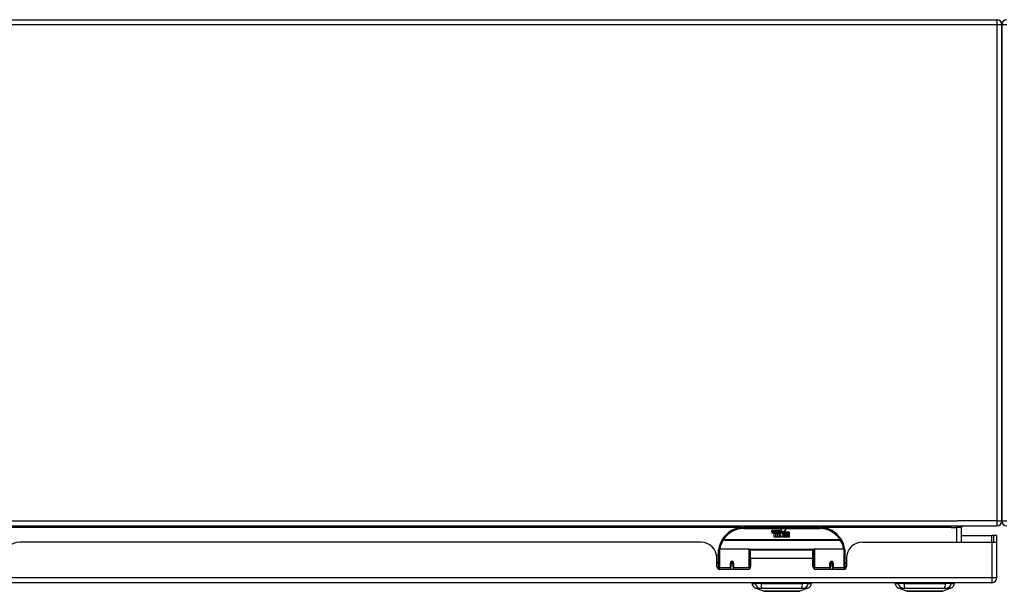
# Model space of a CAD drawing. Header units: inches. Extents: x 19 to 446, y 48 to 210.
# Tile 3 of 30: x 41 to 61, y 48 to 59. Entities that reach past the tile are written whole.
import ezdxf

# ---------------------------------------------------------------- set-up
doc = ezdxf.new("R2010")
doc.units = ezdxf.units.IN
doc.header["$MEASUREMENT"] = 0
doc.layers.add('Visible Edges(ANSI)', color=7, linetype='Continuous', lineweight=25)
doc.layers.add('Visible Tangent Edges(ANSI)', color=7, linetype='Continuous', lineweight=25)

msp = doc.modelspace()

# ---------------------------------------------------------------- linework, layer by layer
at = {"layer": 'Visible Edges(ANSI)'}
for p, q in [((19.899, 58.898), (60.425, 58.898)), ((60.524, 58.799), (60.524, 48.997)), ((60.524, 48.997), (60.524, 58.799)), ((18.623, 48.898), (60.425, 48.898)), ((56.925, 48.868), (55.425, 48.868)), ((59.726, 48.578), (59.726, 48.867)), ((55.98, 48.779), (55.987, 48.813)), ((55.987, 48.813), (56, 48.813)), ((56, 48.813), (55.994, 48.779)), ((56.016, 48.791), (56.02, 48.813)), ((56.02, 48.813), (56.034, 48.813)), ((56.025, 48.675), (56.025, 48.754)), ((56.055, 48.675), (56.025, 48.675)), ((56.034, 48.813), (56.027, 48.779)), ((56.043, 48.762), (56.043, 48.756)), ((56.043, 48.756), (56.055, 48.756)), ((56.047, 48.768), (56.044, 48.768)), ((56.046, 48.759), (56.047, 48.768)), ((56.058, 48.759), (56.046, 48.759)), ((56.05, 48.791), (56.054, 48.813)), ((56.054, 48.813), (56.067, 48.813)), ((56.055, 48.756), (56.055, 48.675)), ((56.067, 48.813), (56.058, 48.759)), ((56.059, 48.756), (56.082, 48.756)), ((56.059, 48.675), (56.059, 48.756)), ((56.089, 48.675), (56.059, 48.675)), ((56.064, 48.759), (56.088, 48.785)), ((56.08, 48.759), (56.064, 48.759)), ((56.074, 48.813), (56.091, 48.813)), ((56.088, 48.785), (56.074, 48.813)), ((56.093, 48.777), (56.08, 48.759)), ((56.082, 48.756), (56.089, 48.766)), ((56.089, 48.766), (56.089, 48.675)), ((56.091, 48.813), (56.098, 48.794)), ((56.095, 48.777), (56.093, 48.777)), ((56.093, 48.773), (56.101, 48.756)), ((56.093, 48.675), (56.093, 48.773)), ((56.16, 48.675), (56.093, 48.675)), ((56.103, 48.759), (56.095, 48.777)), ((56.098, 48.794), (56.1, 48.794)), ((56.1, 48.794), (56.114, 48.813)), ((56.101, 48.756), (56.123, 48.756)), ((56.119, 48.759), (56.103, 48.759)), ((56.13, 48.813), (56.106, 48.785)), ((56.106, 48.785), (56.119, 48.759)), ((56.114, 48.813), (56.13, 48.813)), ((56.123, 48.756), (56.123, 48.676)), ((56.123, 48.676), (56.16, 48.725)), ((56.129, 48.789), (56.166, 48.789)), ((56.136, 48.801), (56.136, 48.81)), ((56.16, 48.725), (56.139, 48.755)), ((56.164, 48.78), (56.14, 48.78)), ((56.174, 48.701), (56.16, 48.675)), ((56.169, 48.763), (56.176, 48.752)), ((56.192, 48.675), (56.174, 48.701)), ((56.176, 48.752), (56.207, 48.796)), ((56.21, 48.757), (56.19, 48.729)), ((56.19, 48.729), (56.227, 48.676)), ((56.325, 48.675), (56.192, 48.675)), ((56.207, 48.796), (56.209, 48.781)), ((56.209, 48.781), (56.253, 48.828)), ((56.211, 48.747), (56.21, 48.757)), ((56.227, 48.777), (56.211, 48.747)), ((56.227, 48.748), (56.227, 48.777)), ((56.325, 48.748), (56.227, 48.748)), ((56.227, 48.743), (56.325, 48.743)), ((56.227, 48.711), (56.227, 48.743)), ((56.325, 48.711), (56.227, 48.711)), ((56.227, 48.707), (56.325, 48.707)), ((56.227, 48.676), (56.227, 48.707)), ((56.253, 48.828), (56.229, 48.78)), ((56.229, 48.78), (56.325, 48.78)), ((56.325, 48.78), (56.325, 48.748)), ((56.325, 48.743), (56.325, 48.711)), ((56.325, 48.707), (56.325, 48.675)), ((59.726, 48.712), (60.326, 48.712)), ((60.357, 48.712), (60.326, 48.712)), ((60.425, 48.712), (60.357, 48.712)), ((60.357, 48.712), (60.357, 48.578)), ((60.425, 48.595), (60.425, 48.712)), ((54.582, 48.578), (41.117, 48.578)), ((57.768, 48.578), (60.326, 48.578)), ((60.326, 48.578), (60.424, 48.578)), ((60.425, 47.877), (60.425, 48.595)), ((54.89, 48.318), (54.925, 48.318)), ((54.894, 48.1), (54.894, 48.266)), ((54.925, 48.093), (54.925, 48.423)), ((54.945, 48.443), (55.53, 48.443)), ((55.546, 48.427), (55.546, 48.089)), ((55.546, 48.351), (55.56, 48.351)), ((55.56, 48.255), (55.56, 48.423)), ((56.791, 48.423), (55.56, 48.423)), ((55.56, 48.255), (55.56, 48.1)), ((56.791, 48.255), (56.791, 48.423)), ((56.791, 48.1), (56.791, 48.255)), ((56.805, 48.089), (56.805, 48.427)), ((56.821, 48.443), (57.406, 48.443)), ((57.425, 48.423), (57.425, 48.093)), ((57.456, 48.266), (57.456, 48.1)), ((54.894, 48.192), (54.925, 48.192)), ((54.925, 48.159), (54.894, 48.159)), ((54.925, 48.093), (54.925, 48.048)), ((55.17, 48.176), (55.213, 48.167)), ((55.17, 48.171), (55.17, 48.084)), ((55.207, 48.168), (55.17, 48.168)), ((55.17, 48.041), (55.17, 48.084)), ((55.209, 48.159), (55.173, 48.159)), ((55.213, 48.084), (55.213, 48.171)), ((55.213, 48.084), (55.213, 48.041)), ((55.546, 48.16), (55.56, 48.16)), ((55.546, 48.062), (55.546, 48.089)), ((56.805, 48.089), (56.805, 48.062)), ((57.138, 48.171), (57.138, 48.084)), ((57.138, 48.168), (57.181, 48.168)), ((57.138, 48.041), (57.138, 48.084)), ((57.178, 48.159), (57.142, 48.159)), ((57.181, 48.084), (57.181, 48.171)), ((57.181, 48.084), (57.181, 48.041)), ((57.456, 48.159), (57.425, 48.159)), ((57.425, 48.048), (57.425, 48.093)), ((55.501, 48.041), (54.954, 48.041)), ((57.397, 48.041), (56.85, 48.041)), ((60.326, 47.778), (18.721, 47.778)), ((55.585, 47.763), (55.653, 47.763)), ((55.764, 47.763), (55.653, 47.763)), ((55.819, 47.608), (55.659, 47.67)), ((55.764, 47.763), (56.587, 47.763)), ((55.788, 47.778), (55.788, 47.763)), ((55.987, 47.778), (55.987, 47.763)), ((56.364, 47.778), (56.364, 47.763)), ((56.692, 47.67), (56.532, 47.608)), ((56.563, 47.778), (56.563, 47.763)), ((56.698, 47.763), (56.587, 47.763)), ((56.698, 47.763), (56.766, 47.763)), ((58.411, 47.763), (58.479, 47.763)), ((58.59, 47.763), (58.479, 47.763)), ((58.645, 47.608), (58.485, 47.67)), ((58.59, 47.763), (59.413, 47.763)), ((59.518, 47.67), (59.358, 47.608)), ((59.524, 47.763), (59.413, 47.763)), ((59.524, 47.763), (59.592, 47.763))]:
    msp.add_line(p, q, dxfattribs=at)
at = {"layer": 'Visible Edges(ANSI)', "flags": 128}
for points in [[(54.931, 48.442), (54.931, 48.442), (54.931, 48.441), (54.931, 48.441), (54.931, 48.441), (54.931, 48.441), (54.931, 48.44), (54.931, 48.44), (54.931, 48.44), (54.931, 48.44), (54.931, 48.439), (54.931, 48.439), (54.931, 48.439), (54.931, 48.439), (54.93, 48.438), (54.93, 48.438), (54.93, 48.438), (54.93, 48.438), (54.93, 48.437), (54.93, 48.437), (54.93, 48.437), (54.93, 48.437), (54.93, 48.436), (54.93, 48.436), (54.93, 48.436)], [(57.421, 48.436), (57.421, 48.436), (57.421, 48.436), (57.421, 48.437), (57.421, 48.437), (57.421, 48.437), (57.421, 48.437), (57.421, 48.438), (57.421, 48.438), (57.421, 48.438), (57.42, 48.438), (57.42, 48.439), (57.42, 48.439), (57.42, 48.439), (57.42, 48.439), (57.42, 48.44), (57.42, 48.44), (57.42, 48.44), (57.42, 48.44), (57.42, 48.441), (57.42, 48.441), (57.42, 48.441), (57.42, 48.441), (57.42, 48.442), (57.42, 48.442)], [(55.17, 48.171), (55.17, 48.173), (55.17, 48.176), (55.171, 48.178), (55.172, 48.181), (55.174, 48.183), (55.176, 48.186), (55.178, 48.187), (55.18, 48.189), (55.183, 48.19), (55.185, 48.191), (55.188, 48.192), (55.191, 48.192), (55.194, 48.192), (55.197, 48.191), (55.2, 48.19), (55.202, 48.189), (55.205, 48.187), (55.207, 48.186), (55.209, 48.183), (55.21, 48.181), (55.211, 48.178), (55.212, 48.176), (55.213, 48.173), (55.213, 48.171)], [(55.559, 48.122), (55.559, 48.122), (55.56, 48.122), (55.56, 48.122), (55.56, 48.123), (55.56, 48.123), (55.56, 48.123), (55.56, 48.123), (55.56, 48.123), (55.56, 48.123), (55.56, 48.123), (55.56, 48.123), (55.56, 48.123), (55.56, 48.123), (55.56, 48.123), (55.56, 48.123), (55.56, 48.123), (55.56, 48.123), (55.56, 48.123), (55.56, 48.123), (55.56, 48.123), (55.56, 48.123), (55.56, 48.124), (55.56, 48.124), (55.56, 48.124)], [(56.791, 48.124), (56.791, 48.124), (56.791, 48.124), (56.791, 48.123), (56.791, 48.123), (56.791, 48.123), (56.791, 48.123), (56.791, 48.123), (56.791, 48.123), (56.791, 48.123), (56.791, 48.123), (56.791, 48.123), (56.791, 48.123), (56.791, 48.123), (56.791, 48.123), (56.791, 48.123), (56.791, 48.123), (56.791, 48.123), (56.791, 48.123), (56.791, 48.123), (56.791, 48.123), (56.791, 48.122), (56.791, 48.122), (56.791, 48.122), (56.791, 48.122)], [(57.138, 48.171), (57.138, 48.173), (57.139, 48.176), (57.14, 48.178), (57.141, 48.181), (57.142, 48.183), (57.144, 48.186), (57.146, 48.187), (57.148, 48.189), (57.151, 48.19), (57.154, 48.191), (57.157, 48.192), (57.16, 48.192), (57.163, 48.192), (57.166, 48.191), (57.168, 48.191), (57.171, 48.189), (57.173, 48.187), (57.175, 48.186), (57.177, 48.183), (57.179, 48.181), (57.18, 48.178), (57.181, 48.176), (57.181, 48.173), (57.181, 48.171)], [(55.82, 47.608), (55.821, 47.608), (55.822, 47.608), (55.824, 47.608), (55.827, 47.608), (55.831, 47.608), (55.836, 47.608), (55.841, 47.608), (55.847, 47.608), (55.854, 47.608), (55.862, 47.608), (55.871, 47.608), (55.88, 47.608), (55.89, 47.608), (55.901, 47.608), (55.912, 47.607), (55.924, 47.607), (55.937, 47.607), (55.95, 47.608), (55.964, 47.608), (55.978, 47.608), (55.993, 47.608), (56.008, 47.608), (56.023, 47.608), (56.039, 47.608), (56.056, 47.608), (56.072, 47.608), (56.089, 47.608), (56.106, 47.608), (56.123, 47.608), (56.14, 47.608), (56.158, 47.608), (56.175, 47.608), (56.193, 47.608), (56.21, 47.608), (56.228, 47.608), (56.245, 47.608), (56.262, 47.608), (56.279, 47.608), (56.295, 47.608), (56.312, 47.608), (56.328, 47.608), (56.343, 47.608), (56.358, 47.608), (56.373, 47.608), (56.387, 47.608), (56.401, 47.608), (56.414, 47.607), (56.427, 47.607), (56.439, 47.607), (56.45, 47.608), (56.461, 47.608), (56.471, 47.608), (56.48, 47.608), (56.489, 47.608), (56.496, 47.608), (56.504, 47.608), (56.51, 47.608), (56.515, 47.608), (56.52, 47.608), (56.524, 47.608), (56.527, 47.608), (56.529, 47.608), (56.53, 47.608), (56.531, 47.608)], [(58.646, 47.608), (58.647, 47.608), (58.648, 47.608), (58.65, 47.608), (58.653, 47.608), (58.657, 47.608), (58.662, 47.608), (58.667, 47.608), (58.673, 47.608), (58.68, 47.608), (58.688, 47.608), (58.697, 47.608), (58.706, 47.608), (58.716, 47.608), (58.727, 47.608), (58.738, 47.607), (58.75, 47.607), (58.763, 47.607), (58.776, 47.608), (58.79, 47.608), (58.804, 47.608), (58.819, 47.608), (58.834, 47.608), (58.849, 47.608), (58.865, 47.608), (58.882, 47.608), (58.898, 47.608), (58.915, 47.608), (58.932, 47.608), (58.949, 47.608), (58.967, 47.608), (58.984, 47.608), (59.002, 47.608), (59.019, 47.608), (59.037, 47.608), (59.054, 47.608), (59.071, 47.608), (59.088, 47.608), (59.105, 47.608), (59.121, 47.608), (59.138, 47.608), (59.154, 47.608), (59.169, 47.608), (59.185, 47.608), (59.199, 47.608), (59.213, 47.608), (59.227, 47.608), (59.24, 47.607), (59.253, 47.607), (59.265, 47.607), (59.276, 47.608), (59.287, 47.608), (59.297, 47.608), (59.306, 47.608), (59.315, 47.608), (59.323, 47.608), (59.33, 47.608), (59.336, 47.608), (59.341, 47.608), (59.346, 47.608), (59.35, 47.608), (59.353, 47.608), (59.355, 47.608), (59.356, 47.608), (59.357, 47.608)]]:
    msp.add_lwpolyline(points, dxfattribs=at)
at = {"layer": 'Visible Edges(ANSI)'}
for centre, radius, start, end in [((60.425, 58.799), 0.099, 0, 90), ((60.623, 58.799), 0.099, 90, 180), ((55.425, 48.368), 0.5, 90, 147.7623), ((56.925, 48.368), 0.5, 32.2377, 90), ((59.757, 48.867), 0.031, 90, 180), ((60.425, 48.997), 0.099, 270, 0), ((60.623, 48.997), 0.099, 180, 270), ((56.008, 48.773), 0.0288, 169, 198.4748), ((55.991, 48.768), 0.0105, 198.4748, 269.6788), ((55.991, 48.782), 0.0246, 269.6788, 333.9508), ((56.006, 48.777), 0.0123, 169.9922, 203.5487), ((56, 48.774), 0.006, 203.5487, 276.1027), ((56, 48.781), 0.0126, 276.1027, 327.6083), ((55.971, 48.798), 0.0465, 328.5584, 350.8257), ((56.042, 48.773), 0.0288, 183.6169, 196.9928), ((56.024, 48.767), 0.0101, 196.9928, 269.4776), ((56.024, 48.781), 0.024, 269.4776, 327.4114), ((56.026, 48.778), 0.024, 268.7952, 316.5849), ((56.04, 48.777), 0.0123, 170, 203.5571), ((56.034, 48.774), 0.006, 203.5571, 276.03), ((56.033, 48.781), 0.0126, 276.03, 327.5992), ((56.005, 48.799), 0.0465, 327.5992, 350), ((56.155, 48.778), 0.0282, 156.1555, 203.8445), ((56.143, 48.773), 0.0152, 203.8445, 265.0802), ((56.154, 48.753), 0.0607, 81.5605, 107.3343), ((56.147, 48.773), 0.0307, 64.6784, 112.5609), ((56.148, 48.776), 0.00955, 151.4547, 231.1652), ((56.147, 48.787), 0.033, 257.079, 313.1785), ((56.149, 48.777), 0.0109, 231.1652, 289.3797), ((56.147, 48.787), 0.0299, 260.4085, 314.1684), ((56.147, 48.783), 0.0168, 289.3797, 352.9975), ((56.156, 48.792), 0.0096, 343.5261, 64.6784), ((56.16, 48.793), 0.0197, 356.5646, 81.5605), ((56.14, 48.794), 0.0398, 314.1684, 356.5646), ((41.117, 48.266), 0.312, 90, 180), ((54.582, 48.266), 0.312, 0, 90), ((55.425, 48.368), 0.5, 147.7623, 171.4919), ((56.925, 48.368), 0.5, 8.5081, 32.2377), ((57.768, 48.266), 0.312, 90, 180), ((60.326, 48.595), 0.099, 350.1123, 0), ((54.945, 48.423), 0.0197, 90, 180), ((55.53, 48.427), 0.0157, 0, 90), ((56.821, 48.427), 0.0157, 90, 180), ((57.406, 48.423), 0.0197, 0, 90), ((54.954, 48.1), 0.0591, 180, 270), ((55.191, 48.171), 0.0217, 180, 350.853), ((55.501, 48.1), 0.0591, 270, 0), ((56.85, 48.1), 0.0591, 180, 270), ((57.16, 48.171), 0.0217, 180, 0), ((57.397, 48.1), 0.0591, 270, 0), ((60.326, 47.877), 0.099, 270, 0), ((55.702, 47.78), 0.118, 188.6009, 248.7495), ((56.649, 47.78), 0.118, 291.2505, 351.3991), ((58.528, 47.78), 0.118, 188.6009, 248.7495), ((58.47, 47.755), 0.0394, 143.1301, 168.463), ((59.475, 47.78), 0.118, 291.2505, 351.3991), ((59.533, 47.755), 0.0394, 11.537, 36.8699), ((55.82, 47.613), 0.00492, 248.7495, 269.7912), ((56.531, 47.613), 0.00492, 270.2088, 291.2505), ((58.646, 47.613), 0.00492, 248.7495, 269.7912), ((59.357, 47.613), 0.00492, 270.2088, 291.2505)]:
    msp.add_arc(centre, radius, start, end, dxfattribs=at)
for centre, start_param, end_param in [((55.191, 48.179), 3.891005, 4.221748), ((57.16, 48.179), 3.444465, 5.980313)]:
    msp.add_ellipse(centre, major_axis=(0.0217, 0), ratio=0.267949, start_param=start_param, end_param=end_param, dxfattribs=at)
at = {"layer": 'Visible Tangent Edges(ANSI)'}
for p, q in [((60.425, 58.799), (19.899, 58.799)), ((60.425, 58.898), (60.425, 58.799)), ((60.524, 58.799), (60.425, 58.799)), ((60.425, 58.799), (60.425, 48.997)), ((60.623, 58.799), (60.524, 58.799)), ((18.623, 48.997), (59.658, 48.997)), ((55.394, 48.867), (40.306, 48.867)), ((55.425, 48.848), (55.425, 48.868)), ((55.425, 48.848), (56.925, 48.848)), ((56.925, 48.868), (56.925, 48.848)), ((59.526, 48.867), (56.957, 48.867)), ((59.526, 48.867), (59.627, 48.867)), ((59.627, 48.867), (59.627, 48.898)), ((59.726, 48.867), (59.627, 48.867)), ((59.627, 48.867), (59.627, 48.578)), ((60.425, 48.997), (59.658, 48.997)), ((60.425, 48.997), (60.524, 48.997)), ((60.425, 48.997), (60.425, 48.898)), ((60.524, 48.997), (60.623, 48.997)), ((60.326, 48.578), (60.326, 48.712)), ((55.019, 48.624), (55.003, 48.635)), ((57.332, 48.624), (55.019, 48.624)), ((55.019, 48.62), (55.019, 48.624)), ((55.019, 48.62), (57.332, 48.62)), ((57.348, 48.635), (57.332, 48.624)), ((57.332, 48.624), (57.332, 48.62)), ((60.326, 48.578), (60.326, 47.877)), ((54.945, 48.443), (54.945, 48.074)), ((55.53, 48.074), (55.53, 48.443)), ((56.808, 48.435), (55.543, 48.435)), ((56.791, 48.255), (55.56, 48.255)), ((56.821, 48.443), (56.821, 48.074)), ((57.406, 48.074), (57.406, 48.443)), ((54.945, 48.042), (54.945, 48.074)), ((55.16, 48.074), (54.945, 48.074)), ((55.16, 48.074), (55.16, 48.166)), ((55.16, 48.074), (55.16, 48.041)), ((55.223, 48.166), (55.223, 48.074)), ((55.53, 48.074), (55.223, 48.074)), ((55.223, 48.041), (55.223, 48.074)), ((55.53, 48.074), (55.53, 48.049)), ((56.821, 48.049), (56.821, 48.074)), ((57.128, 48.074), (56.821, 48.074)), ((57.128, 48.074), (57.128, 48.166)), ((57.128, 48.074), (57.128, 48.041)), ((57.191, 48.166), (57.191, 48.074)), ((57.406, 48.074), (57.191, 48.074)), ((57.191, 48.041), (57.191, 48.074)), ((57.406, 48.074), (57.406, 48.042)), ((18.721, 47.877), (60.326, 47.877)), ((60.326, 47.877), (60.425, 47.877)), ((60.326, 47.877), (60.326, 47.778)), ((59.518, 47.67), (59.358, 47.608))]:
    msp.add_line(p, q, dxfattribs=at)
at = {"layer": 'Visible Tangent Edges(ANSI)', "flags": 128}
for points in [[(56.805, 48.291), (56.805, 48.291), (56.804, 48.292), (56.804, 48.293), (56.803, 48.293), (56.803, 48.294), (56.802, 48.294), (56.802, 48.295), (56.801, 48.295), (56.801, 48.296), (56.8, 48.297), (56.799, 48.297), (56.799, 48.298), (56.798, 48.298), (56.798, 48.299), (56.797, 48.299), (56.796, 48.3), (56.796, 48.3), (56.795, 48.301), (56.794, 48.302), (56.794, 48.302), (56.793, 48.303), (56.792, 48.303), (56.792, 48.304), (56.791, 48.304)], [(56.791, 48.286), (56.792, 48.284), (56.793, 48.283), (56.794, 48.281), (56.795, 48.279), (56.796, 48.277), (56.797, 48.276), (56.798, 48.274), (56.799, 48.272), (56.799, 48.27), (56.8, 48.268), (56.801, 48.267), (56.801, 48.265), (56.802, 48.263), (56.803, 48.261), (56.803, 48.259), (56.804, 48.258), (56.804, 48.256), (56.804, 48.254), (56.805, 48.253), (56.805, 48.251), (56.805, 48.249), (56.805, 48.248), (56.805, 48.246), (56.805, 48.244)], [(55.223, 48.166), (55.222, 48.17), (55.222, 48.174), (55.221, 48.178), (55.219, 48.182), (55.217, 48.185), (55.214, 48.189), (55.211, 48.192), (55.208, 48.194), (55.204, 48.196), (55.2, 48.198), (55.196, 48.199), (55.191, 48.199), (55.187, 48.199), (55.183, 48.198), (55.179, 48.196), (55.175, 48.194), (55.171, 48.192), (55.168, 48.189), (55.166, 48.185), (55.164, 48.182), (55.162, 48.178), (55.161, 48.174), (55.16, 48.17), (55.16, 48.166)], [(55.559, 48.16), (55.559, 48.157), (55.558, 48.155), (55.557, 48.153), (55.557, 48.15), (55.556, 48.148), (55.556, 48.146), (55.555, 48.143), (55.555, 48.141), (55.554, 48.138), (55.554, 48.136), (55.553, 48.133), (55.553, 48.131), (55.552, 48.129), (55.552, 48.126), (55.552, 48.124), (55.551, 48.121), (55.551, 48.119), (55.55, 48.116), (55.55, 48.114), (55.55, 48.111), (55.549, 48.109), (55.549, 48.107), (55.549, 48.104), (55.548, 48.102)], [(56.803, 48.102), (56.802, 48.104), (56.802, 48.107), (56.802, 48.109), (56.801, 48.112), (56.801, 48.115), (56.8, 48.117), (56.8, 48.12), (56.8, 48.122), (56.799, 48.125), (56.799, 48.127), (56.798, 48.13), (56.798, 48.133), (56.797, 48.135), (56.797, 48.138), (56.796, 48.14), (56.796, 48.143), (56.795, 48.145), (56.795, 48.148), (56.794, 48.15), (56.794, 48.153), (56.793, 48.155), (56.792, 48.158), (56.792, 48.16), (56.791, 48.163)], [(57.191, 48.166), (57.191, 48.17), (57.19, 48.174), (57.189, 48.178), (57.187, 48.182), (57.185, 48.185), (57.183, 48.189), (57.18, 48.192), (57.176, 48.194), (57.172, 48.196), (57.168, 48.198), (57.164, 48.199), (57.16, 48.199), (57.155, 48.199), (57.151, 48.198), (57.147, 48.196), (57.143, 48.194), (57.14, 48.192), (57.137, 48.189), (57.134, 48.185), (57.132, 48.182), (57.13, 48.178), (57.129, 48.174), (57.128, 48.17), (57.128, 48.166)], [(55.659, 47.67), (55.659, 47.67), (55.659, 47.67), (55.66, 47.67), (55.661, 47.67), (55.662, 47.67), (55.664, 47.67), (55.666, 47.67), (55.668, 47.67), (55.67, 47.67), (55.672, 47.67), (55.675, 47.67), (55.678, 47.67), (55.682, 47.669), (55.685, 47.669), (55.689, 47.669), (55.693, 47.669), (55.697, 47.669), (55.702, 47.669), (55.706, 47.669), (55.711, 47.669), (55.716, 47.669), (55.722, 47.669), (55.727, 47.669), (55.736, 47.669)], [(55.736, 47.669), (55.737, 47.669), (55.738, 47.669), (55.74, 47.669), (55.741, 47.669), (55.743, 47.669), (55.745, 47.669), (55.747, 47.669), (55.749, 47.669), (55.75, 47.669), (55.752, 47.669), (55.755, 47.669), (55.757, 47.669), (55.759, 47.669), (55.761, 47.669), (55.763, 47.669), (55.766, 47.669), (55.768, 47.669), (55.771, 47.669), (55.773, 47.669), (55.776, 47.669), (55.779, 47.669), (55.781, 47.669), (55.784, 47.669), (55.787, 47.669)], [(55.787, 47.669), (55.82, 47.669), (55.851, 47.669), (55.883, 47.669), (55.914, 47.669), (55.946, 47.669), (55.979, 47.67), (56.011, 47.67), (56.044, 47.67), (56.076, 47.67), (56.109, 47.67), (56.142, 47.67), (56.175, 47.67), (56.208, 47.67), (56.241, 47.67), (56.274, 47.67), (56.307, 47.67), (56.34, 47.67), (56.372, 47.67), (56.404, 47.669), (56.436, 47.669), (56.468, 47.669), (56.499, 47.669), (56.531, 47.669), (56.564, 47.669)], [(56.564, 47.669), (56.567, 47.669), (56.57, 47.669), (56.572, 47.669), (56.575, 47.669), (56.578, 47.669), (56.58, 47.669), (56.583, 47.669), (56.585, 47.669), (56.587, 47.669), (56.59, 47.669), (56.592, 47.669), (56.594, 47.669), (56.596, 47.669), (56.598, 47.669), (56.6, 47.669), (56.602, 47.669), (56.604, 47.669), (56.606, 47.669), (56.608, 47.669), (56.61, 47.669), (56.611, 47.669), (56.613, 47.669), (56.614, 47.669), (56.615, 47.669)], [(56.615, 47.669), (56.624, 47.669), (56.629, 47.669), (56.635, 47.669), (56.64, 47.669), (56.645, 47.669), (56.649, 47.669), (56.654, 47.669), (56.658, 47.669), (56.662, 47.669), (56.666, 47.669), (56.669, 47.669), (56.673, 47.67), (56.676, 47.67), (56.679, 47.67), (56.681, 47.67), (56.683, 47.67), (56.685, 47.67), (56.687, 47.67), (56.689, 47.67), (56.69, 47.67), (56.691, 47.67), (56.692, 47.67), (56.692, 47.67), (56.692, 47.67)], [(58.485, 47.67), (58.485, 47.67), (58.485, 47.67), (58.486, 47.67), (58.487, 47.67), (58.488, 47.67), (58.49, 47.67), (58.492, 47.67), (58.494, 47.67), (58.496, 47.67), (58.498, 47.67), (58.501, 47.67), (58.504, 47.67), (58.508, 47.669), (58.511, 47.669), (58.515, 47.669), (58.519, 47.669), (58.523, 47.669), (58.528, 47.669), (58.532, 47.669), (58.537, 47.669), (58.542, 47.669), (58.548, 47.669), (58.553, 47.669), (58.562, 47.669)], [(58.562, 47.669), (58.563, 47.669), (58.564, 47.669), (58.566, 47.669), (58.567, 47.669), (58.569, 47.669), (58.571, 47.669), (58.573, 47.669), (58.575, 47.669), (58.576, 47.669), (58.578, 47.669), (58.581, 47.669), (58.583, 47.669), (58.585, 47.669), (58.587, 47.669), (58.59, 47.669), (58.592, 47.669), (58.594, 47.669), (58.597, 47.669), (58.599, 47.669), (58.602, 47.669), (58.605, 47.669), (58.607, 47.669), (58.61, 47.669), (58.613, 47.669)], [(58.613, 47.669), (58.646, 47.669), (58.677, 47.669), (58.709, 47.669), (58.74, 47.669), (58.772, 47.669), (58.805, 47.67), (58.837, 47.67), (58.87, 47.67), (58.902, 47.67), (58.935, 47.67), (58.968, 47.67), (59.001, 47.67), (59.034, 47.67), (59.067, 47.67), (59.1, 47.67), (59.133, 47.67), (59.166, 47.67), (59.198, 47.67), (59.23, 47.669), (59.262, 47.669), (59.294, 47.669), (59.325, 47.669), (59.357, 47.669), (59.39, 47.669)], [(59.39, 47.669), (59.391, 47.669), (59.393, 47.669), (59.394, 47.669), (59.396, 47.669), (59.397, 47.669), (59.398, 47.669), (59.4, 47.669), (59.401, 47.669), (59.402, 47.669), (59.404, 47.669), (59.405, 47.669), (59.406, 47.669), (59.407, 47.669), (59.409, 47.669), (59.41, 47.669), (59.411, 47.669), (59.412, 47.669), (59.413, 47.669), (59.415, 47.669), (59.416, 47.669), (59.417, 47.669), (59.418, 47.669), (59.419, 47.669), (59.42, 47.669)], [(59.42, 47.669), (59.421, 47.669), (59.422, 47.669), (59.423, 47.669), (59.424, 47.669), (59.425, 47.669), (59.426, 47.669), (59.427, 47.669), (59.428, 47.669), (59.429, 47.669), (59.43, 47.669), (59.431, 47.669), (59.432, 47.669), (59.433, 47.669), (59.434, 47.669), (59.435, 47.669), (59.435, 47.669), (59.436, 47.669), (59.437, 47.669), (59.438, 47.669), (59.439, 47.669), (59.439, 47.669), (59.44, 47.669), (59.441, 47.669), (59.441, 47.669)], [(59.441, 47.669), (59.45, 47.669), (59.455, 47.669), (59.461, 47.669), (59.466, 47.669), (59.471, 47.669), (59.475, 47.669), (59.48, 47.669), (59.484, 47.669), (59.488, 47.669), (59.492, 47.669), (59.495, 47.669), (59.499, 47.67), (59.502, 47.67), (59.505, 47.67), (59.507, 47.67), (59.509, 47.67), (59.511, 47.67), (59.513, 47.67), (59.515, 47.67), (59.516, 47.67), (59.517, 47.67), (59.518, 47.67), (59.518, 47.67), (59.518, 47.67)], [(55.901, 47.608), (55.894, 47.608), (55.888, 47.608), (55.882, 47.608), (55.877, 47.608), (55.871, 47.608), (55.866, 47.608), (55.861, 47.608), (55.856, 47.608), (55.852, 47.608), (55.847, 47.608), (55.844, 47.608), (55.84, 47.608), (55.837, 47.608), (55.833, 47.608), (55.831, 47.608), (55.828, 47.608), (55.826, 47.608), (55.824, 47.608), (55.822, 47.608), (55.821, 47.608), (55.82, 47.608), (55.819, 47.608), (55.819, 47.608), (55.819, 47.608)], [(55.948, 47.608), (55.946, 47.608), (55.944, 47.608), (55.942, 47.608), (55.939, 47.608), (55.937, 47.608), (55.935, 47.608), (55.933, 47.608), (55.931, 47.608), (55.929, 47.608), (55.927, 47.608), (55.925, 47.608), (55.923, 47.608), (55.921, 47.608), (55.919, 47.608), (55.917, 47.608), (55.916, 47.608), (55.914, 47.608), (55.912, 47.608), (55.91, 47.608), (55.908, 47.608), (55.906, 47.608), (55.904, 47.608), (55.903, 47.608), (55.901, 47.608)], [(56.403, 47.608), (56.387, 47.608), (56.37, 47.608), (56.352, 47.608), (56.334, 47.608), (56.316, 47.608), (56.296, 47.608), (56.277, 47.608), (56.257, 47.608), (56.237, 47.608), (56.217, 47.608), (56.196, 47.608), (56.175, 47.608), (56.155, 47.608), (56.134, 47.608), (56.114, 47.608), (56.094, 47.608), (56.074, 47.608), (56.054, 47.608), (56.035, 47.608), (56.016, 47.608), (55.998, 47.608), (55.981, 47.608), (55.964, 47.608), (55.948, 47.608)], [(56.45, 47.608), (56.448, 47.608), (56.447, 47.608), (56.445, 47.608), (56.443, 47.608), (56.441, 47.608), (56.439, 47.608), (56.437, 47.608), (56.435, 47.608), (56.433, 47.608), (56.432, 47.608), (56.43, 47.608), (56.428, 47.608), (56.426, 47.608), (56.424, 47.608), (56.422, 47.608), (56.42, 47.608), (56.418, 47.608), (56.416, 47.608), (56.414, 47.608), (56.411, 47.608), (56.409, 47.608), (56.407, 47.608), (56.405, 47.608), (56.403, 47.608)], [(56.532, 47.608), (56.532, 47.608), (56.532, 47.608), (56.531, 47.608), (56.53, 47.608), (56.529, 47.608), (56.527, 47.608), (56.525, 47.608), (56.523, 47.608), (56.52, 47.608), (56.517, 47.608), (56.514, 47.608), (56.511, 47.608), (56.507, 47.608), (56.503, 47.608), (56.499, 47.608), (56.495, 47.608), (56.49, 47.608), (56.485, 47.608), (56.48, 47.608), (56.474, 47.608), (56.469, 47.608), (56.463, 47.608), (56.457, 47.608), (56.45, 47.608)], [(58.727, 47.608), (58.72, 47.608), (58.714, 47.608), (58.708, 47.608), (58.703, 47.608), (58.697, 47.608), (58.692, 47.608), (58.687, 47.608), (58.682, 47.608), (58.678, 47.608), (58.673, 47.608), (58.669, 47.608), (58.666, 47.608), (58.662, 47.608), (58.659, 47.608), (58.657, 47.608), (58.654, 47.608), (58.652, 47.608), (58.65, 47.608), (58.648, 47.608), (58.647, 47.608), (58.646, 47.608), (58.645, 47.608), (58.645, 47.608), (58.645, 47.608)], [(58.774, 47.608), (58.772, 47.608), (58.77, 47.608), (58.768, 47.608), (58.765, 47.608), (58.763, 47.608), (58.761, 47.608), (58.759, 47.608), (58.757, 47.608), (58.755, 47.608), (58.753, 47.608), (58.751, 47.608), (58.749, 47.608), (58.747, 47.608), (58.745, 47.608), (58.743, 47.608), (58.742, 47.608), (58.74, 47.608), (58.738, 47.608), (58.736, 47.608), (58.734, 47.608), (58.732, 47.608), (58.73, 47.608), (58.729, 47.608), (58.727, 47.608)], [(59.229, 47.608), (59.213, 47.608), (59.196, 47.608), (59.178, 47.608), (59.16, 47.608), (59.142, 47.608), (59.122, 47.608), (59.103, 47.608), (59.083, 47.608), (59.063, 47.608), (59.043, 47.608), (59.022, 47.608), (59.001, 47.608), (58.981, 47.608), (58.96, 47.608), (58.94, 47.608), (58.92, 47.608), (58.9, 47.608), (58.88, 47.608), (58.861, 47.608), (58.842, 47.608), (58.824, 47.608), (58.807, 47.608), (58.79, 47.608), (58.774, 47.608)], [(59.276, 47.608), (59.274, 47.608), (59.273, 47.608), (59.271, 47.608), (59.269, 47.608), (59.267, 47.608), (59.265, 47.608), (59.263, 47.608), (59.261, 47.608), (59.259, 47.608), (59.258, 47.608), (59.256, 47.608), (59.254, 47.608), (59.252, 47.608), (59.25, 47.608), (59.248, 47.608), (59.246, 47.608), (59.244, 47.608), (59.242, 47.608), (59.24, 47.608), (59.237, 47.608), (59.235, 47.608), (59.233, 47.608), (59.231, 47.608), (59.229, 47.608)], [(59.358, 47.608), (59.358, 47.608), (59.358, 47.608), (59.357, 47.608), (59.356, 47.608), (59.355, 47.608), (59.353, 47.608), (59.351, 47.608), (59.349, 47.608), (59.346, 47.608), (59.344, 47.608), (59.34, 47.608), (59.337, 47.608), (59.334, 47.608), (59.33, 47.608), (59.325, 47.608), (59.321, 47.608), (59.316, 47.608), (59.311, 47.608), (59.306, 47.608), (59.3, 47.608), (59.295, 47.608), (59.289, 47.608), (59.283, 47.608), (59.276, 47.608)]]:
    msp.add_lwpolyline(points, dxfattribs=at)
at = {"layer": 'Visible Tangent Edges(ANSI)'}
for centre, radius, start, end in [((55.425, 48.368), 0.48, 90, 147.7623), ((56.925, 48.368), 0.48, 32.2377, 90), ((55.425, 48.364), 0.48, 147.7623, 170.5651), ((56.925, 48.364), 0.48, 9.4349, 32.2377), ((59.357, 47.613), 0.00492, 270.2088, 291.2505)]:
    msp.add_arc(centre, radius, start, end, dxfattribs=at)
for centre, major_axis, ratio, start_param, end_param in [((55.019, 48.624), (-0.0167, 0.0105), 0.161367, 0, 1.672214), ((57.332, 48.624), (0.0167, 0.0105), 0.161367, 4.610972, 6.283185), ((54.95, 48.439), (-0.0195, 0.0029), 0.187781, 0, 0.58509), ((57.401, 48.439), (0.0195, 0.0029), 0.187781, 5.698095, 6.283185), ((54.945, 48.093), (-0.0197, 0), 0.965926, 0, 1.570796), ((55.16, 48.171), (0.00984, 0), 0.476565, 4.712389, 6.283185), ((55.16, 48.084), (0.00984, 0), 0.965926, 4.712389, 6.283185), ((55.223, 48.171), (-0.00984, 0), 0.476565, 0, 1.570796), ((55.223, 48.084), (-0.00984, 0), 0.965926, 0, 1.570796), ((55.53, 48.089), (0.0157, 0), 0.965926, 4.712389, 6.283185), ((56.821, 48.089), (-0.0157, 0), 0.965926, 0, 1.570796), ((57.128, 48.171), (0.00984, 0), 0.476565, 4.712389, 6.283185), ((57.128, 48.084), (0.00984, 0), 0.965926, 4.712389, 6.283185), ((57.191, 48.171), (-0.00984, 0), 0.476565, 0, 1.570796), ((57.191, 48.084), (-0.00984, 0), 0.965926, 0, 1.570796), ((57.406, 48.093), (0.0197, 0), 0.965926, 4.712389, 6.283185), ((55.763, 47.783), (0.016, -0.117), 0.948273, 4.754759, 5.892029), ((55.801, 47.783), (-0.005, -0.118), 0.314585, 4.896593, 6.033863), ((56.55, 47.783), (0.005, -0.118), 0.314585, 0.249322, 1.386592), ((56.588, 47.783), (-0.016, -0.117), 0.948273, 0.391156, 1.528426), ((58.589, 47.783), (0.016, -0.117), 0.948273, 4.754759, 5.892029), ((58.627, 47.783), (-0.005, -0.118), 0.314585, 4.896593, 6.033863), ((59.376, 47.783), (0.005, -0.118), 0.314585, 0.249322, 1.386592), ((59.414, 47.783), (-0.016, -0.117), 0.948273, 0.391156, 1.528426)]:
    msp.add_ellipse(centre, major_axis=major_axis, ratio=ratio, start_param=start_param, end_param=end_param, dxfattribs=at)

doc.saveas('drawing.dxf')
